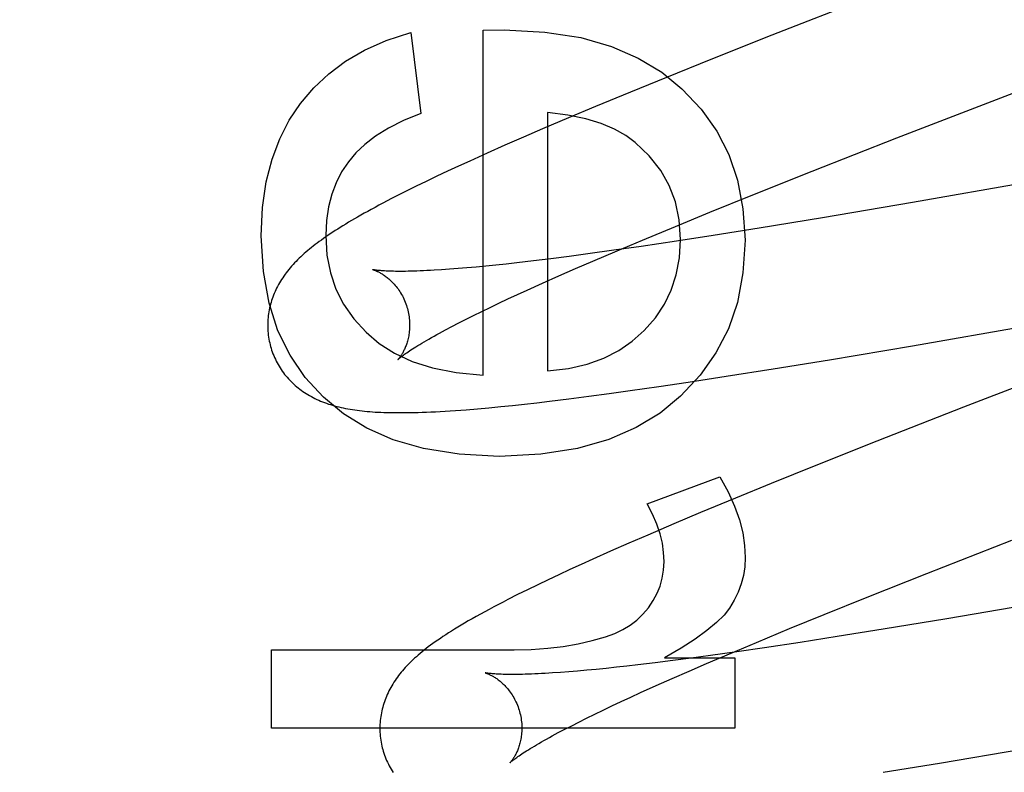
# Model space of a CAD drawing. Header units: inches. Extents: x 0 to 293, y 0 to 190.
# Tile 27 of 84: x 98.655 to 98.794, y 97.382 to 97.488. Entities that reach past the tile are written whole.
import ezdxf

# ---------------------------------------------------------------- set-up
doc = ezdxf.new("R2010")
doc.units = ezdxf.units.IN
doc.header["$LTSCALE"] = 16.12069
doc.header["$MEASUREMENT"] = 0
doc.linetypes.add('HIDDEN', pattern=[0.2, 0.1, -0.1])
doc.layers.add('DEFAULT_2', color=8, linetype='HIDDEN')

msp = doc.modelspace()

# ---------------------------------------------------------------- linework, layer by layer
at = {"layer": 'DEFAULT_2', "color": 8, "linetype": 'HIDDEN'}
for p, q in [((98.65561, 94.30945), (98.65561, 99.80995)), ((98.77412, 97.49142), (98.76084, 97.48621)), ((98.70998, 97.48661), (98.71139, 97.47519)), ((98.72017, 97.48692), (98.72312, 97.48698)), ((98.72017, 97.4383), (98.72017, 97.48692)), ((98.76084, 97.48621), (98.75223, 97.48279)), ((98.77844, 97.47174), (98.81504, 97.48592)), ((98.75223, 97.48279), (98.74597, 97.48027)), ((98.74597, 97.48027), (98.7409, 97.4782)), ((98.7409, 97.4782), (98.73599, 97.47617)), ((98.72926, 97.47532), (98.72926, 97.43891)), ((98.73599, 97.47617), (98.73219, 97.47457)), ((98.73219, 97.47457), (98.72851, 97.47301)), ((98.72851, 97.47301), (98.72584, 97.47185)), ((98.72584, 97.47185), (98.72324, 97.47071)), ((98.7665, 97.46704), (98.77844, 97.47174)), ((98.83299, 97.47177), (98.78064, 97.46266)), ((98.72072, 97.46959), (98.71828, 97.46849)), ((98.72324, 97.47071), (98.72072, 97.46959)), ((98.71828, 97.46849), (98.71669, 97.46776)), ((98.71515, 97.46705), (98.71364, 97.46634)), ((98.71669, 97.46776), (98.71515, 97.46705)), ((98.75813, 97.46371), (98.7665, 97.46704)), ((98.71217, 97.46563), (98.71074, 97.46494)), ((98.71364, 97.46634), (98.71217, 97.46563)), ((98.70933, 97.46424), (98.70795, 97.46354)), ((98.71074, 97.46494), (98.70933, 97.46424)), ((98.7521, 97.46127), (98.75813, 97.46371)), ((98.78064, 97.46266), (98.76794, 97.46051)), ((98.74726, 97.45929), (98.7521, 97.46127)), ((98.76794, 97.46051), (98.75902, 97.45905)), ((98.74261, 97.45736), (98.74726, 97.45929)), ((98.75902, 97.45905), (98.75258, 97.45802)), ((98.73905, 97.45586), (98.74261, 97.45736)), ((98.7474, 97.45722), (98.74242, 97.45647)), ((98.75258, 97.45802), (98.7474, 97.45722)), ((98.73859, 97.45592), (98.73492, 97.45541)), ((98.73564, 97.4544), (98.73905, 97.45586)), ((98.74242, 97.45647), (98.73859, 97.45592)), ((98.72725, 97.45443), (98.7249, 97.45415)), ((98.72971, 97.45473), (98.72725, 97.45443)), ((98.73227, 97.45506), (98.72971, 97.45473)), ((98.73492, 97.45541), (98.73227, 97.45506)), ((98.73318, 97.45334), (98.73564, 97.4544)), ((98.71546, 97.45325), (98.71433, 97.45317)), ((98.71664, 97.45334), (98.71546, 97.45325)), ((98.71789, 97.45344), (98.71664, 97.45334)), ((98.71918, 97.45356), (98.71789, 97.45344)), ((98.72054, 97.45369), (98.71918, 97.45356)), ((98.72194, 97.45383), (98.72054, 97.45369)), ((98.7234, 97.45398), (98.72194, 97.45383)), ((98.7249, 97.45415), (98.7234, 97.45398)), ((98.73082, 97.4523), (98.73318, 97.45334)), ((98.72855, 97.45129), (98.73082, 97.4523)), ((98.72501, 97.44968), (98.72639, 97.45031)), ((98.72639, 97.45031), (98.72855, 97.45129)), ((98.78061, 97.44247), (98.82868, 97.45083)), ((98.72239, 97.44845), (98.72367, 97.44906)), ((98.72367, 97.44906), (98.72501, 97.44968)), ((98.71997, 97.44729), (98.72115, 97.44787)), ((98.72115, 97.44787), (98.72239, 97.44845)), ((98.71675, 97.44568), (98.71777, 97.4462)), ((98.71777, 97.4462), (98.71884, 97.44674)), ((98.71884, 97.44674), (98.71997, 97.44729)), ((98.71489, 97.44471), (98.71579, 97.44518)), ((98.71579, 97.44518), (98.71675, 97.44568)), ((98.76895, 97.4405), (98.78061, 97.44247)), ((98.76101, 97.43921), (98.76895, 97.4405)), ((98.75441, 97.43816), (98.76101, 97.43921)), ((98.74906, 97.43734), (98.75441, 97.43816)), ((98.74086, 97.43614), (98.7449, 97.43672)), ((98.7449, 97.43672), (98.74906, 97.43734)), ((98.7295, 97.43465), (98.73223, 97.43498)), ((98.73223, 97.43498), (98.73504, 97.43535)), ((98.73504, 97.43535), (98.73791, 97.43573)), ((98.73791, 97.43573), (98.74086, 97.43614)), ((98.71779, 97.43346), (98.71938, 97.43359)), ((98.71938, 97.43359), (98.721, 97.43374)), ((98.721, 97.43374), (98.72265, 97.43389)), ((98.72265, 97.43389), (98.72431, 97.43406)), ((98.72431, 97.43406), (98.726, 97.43425)), ((98.726, 97.43425), (98.72773, 97.43444)), ((98.72773, 97.43444), (98.7295, 97.43465)), ((98.7878, 97.4338), (98.77561, 97.42902)), ((98.77561, 97.42902), (98.767, 97.42559)), ((98.767, 97.42559), (98.76074, 97.42306)), ((98.74325, 97.42019), (98.75351, 97.42399)), ((98.76074, 97.42306), (98.75569, 97.42099)), ((98.75569, 97.42099), (98.75079, 97.41896)), ((98.75079, 97.41896), (98.74701, 97.41737)), ((98.74701, 97.41737), (98.74335, 97.4158)), ((98.74335, 97.4158), (98.74069, 97.41465)), ((98.74069, 97.41465), (98.73811, 97.41351)), ((98.78265, 97.4104), (98.79463, 97.4151)), ((98.73811, 97.41351), (98.7356, 97.4124)), ((98.73398, 97.41166), (98.73239, 97.41093)), ((98.7356, 97.4124), (98.73398, 97.41166)), ((98.73084, 97.41021), (98.72933, 97.4095)), ((98.73239, 97.41093), (98.73084, 97.41021)), ((98.77425, 97.40705), (98.78265, 97.4104)), ((98.72786, 97.40879), (98.72642, 97.40809)), ((98.72933, 97.4095), (98.72786, 97.40879)), ((98.72502, 97.4074), (98.72366, 97.40671)), ((98.72642, 97.40809), (98.72502, 97.4074)), ((98.76819, 97.4046), (98.77425, 97.40705)), ((98.79816, 97.40617), (98.78544, 97.40401)), ((98.76333, 97.40261), (98.76819, 97.4046)), ((98.78544, 97.40401), (98.7765, 97.40253)), ((98.75866, 97.40068), (98.76333, 97.40261)), ((98.7765, 97.40253), (98.77002, 97.40149)), ((98.75508, 97.39917), (98.75866, 97.40068)), ((98.7648, 97.40067), (98.75977, 97.39991)), ((98.77002, 97.40149), (98.7648, 97.40067)), ((98.6904, 97.38857), (98.6904, 97.39962)), ((98.6904, 97.39962), (98.72453, 97.39962)), ((98.75217, 97.39882), (98.74948, 97.39845)), ((98.75164, 97.39771), (98.75508, 97.39917)), ((98.7559, 97.39935), (98.75217, 97.39882)), ((98.75977, 97.39991), (98.7559, 97.39935)), ((98.74197, 97.39751), (98.74043, 97.39733)), ((98.74438, 97.3978), (98.74197, 97.39751)), ((98.74688, 97.39811), (98.74438, 97.3978)), ((98.74571, 97.39851), (98.75559, 97.39851)), ((98.74948, 97.39845), (98.74688, 97.39811)), ((98.74917, 97.39664), (98.75164, 97.39771)), ((98.75559, 97.39851), (98.75559, 97.38857)), ((98.73108, 97.39644), (98.72996, 97.39637)), ((98.73225, 97.39653), (98.73108, 97.39644)), ((98.73348, 97.39663), (98.73225, 97.39653)), ((98.73477, 97.39675), (98.73348, 97.39663)), ((98.7361, 97.39687), (98.73477, 97.39675)), ((98.7375, 97.39701), (98.7361, 97.39687)), ((98.73894, 97.39717), (98.7375, 97.39701)), ((98.74043, 97.39733), (98.73894, 97.39717)), ((98.7468, 97.39559), (98.74917, 97.39664)), ((98.74452, 97.39458), (98.7468, 97.39559)), ((98.74095, 97.39296), (98.74234, 97.3936)), ((98.74234, 97.3936), (98.74452, 97.39458)), ((98.73831, 97.39173), (98.73961, 97.39233)), ((98.73961, 97.39233), (98.74095, 97.39296)), ((98.73475, 97.39), (98.73588, 97.39056)), ((98.73588, 97.39056), (98.73707, 97.39114)), ((98.73707, 97.39114), (98.73831, 97.39173)), ((98.73264, 97.38894), (98.73366, 97.38946)), ((98.73366, 97.38946), (98.73475, 97.39)), ((98.75559, 97.38857), (98.6904, 97.38857)), ((98.73076, 97.38796), (98.73167, 97.38844)), ((98.73167, 97.38844), (98.73264, 97.38894)), ((98.78441, 97.38366), (98.79602, 97.38561)), ((98.77651, 97.38237), (98.78441, 97.38366))]:
    msp.add_line(p, q, dxfattribs=at)
for points in [[(98.69446, 97.47659), (98.69632, 97.4788), (98.69844, 97.48078), (98.7008, 97.48255), (98.70347, 97.48411), (98.70654, 97.48546), (98.70998, 97.48661)], [(98.72312, 97.48698), (98.72885, 97.48665), (98.73391, 97.48588), (98.73825, 97.48464), (98.742, 97.48299), (98.74532, 97.48101), (98.74815, 97.47868)], [(98.74815, 97.47868), (98.75085, 97.47579), (98.75306, 97.47269), (98.75476, 97.46939), (98.75599, 97.46579), (98.75676, 97.46176), (98.75707, 97.45733)], [(98.68892, 97.45794), (98.68913, 97.46194), (98.68963, 97.46555), (98.69045, 97.46875), (98.69154, 97.47162), (98.69288, 97.47425), (98.69446, 97.47659)], [(98.71139, 97.47519), (98.70897, 97.47419), (98.70685, 97.47313), (98.70504, 97.47201), (98.70351, 97.47084), (98.70223, 97.46963), (98.7012, 97.46838)], [(98.74158, 97.47112), (98.74026, 97.4721), (98.73866, 97.47298), (98.7368, 97.47377), (98.73463, 97.47443), (98.73211, 97.47494), (98.72926, 97.47532)], [(98.74798, 97.45745), (98.74778, 97.46022), (98.74725, 97.46276), (98.74639, 97.46505), (98.74518, 97.46717), (98.74357, 97.4692), (98.74158, 97.47112)], [(98.7012, 97.46838), (98.70025, 97.46696), (98.69947, 97.46543), (98.69885, 97.46381), (98.6984, 97.46204), (98.69812, 97.46011), (98.69801, 97.458)], [(98.70795, 97.46354), (98.70729, 97.4632), (98.70666, 97.46288), (98.70606, 97.46256), (98.70549, 97.46226), (98.70495, 97.46196), (98.70442, 97.46168), (98.70392, 97.4614), (98.70343, 97.46113), (98.70296, 97.46086), (98.7025, 97.4606), (98.70206, 97.46035), (98.70164, 97.4601), (98.70123, 97.45986), (98.70083, 97.45961), (98.70044, 97.45938), (98.70006, 97.45914), (98.6997, 97.45891), (98.69934, 97.45869), (98.699, 97.45846), (98.69866, 97.45824), (98.69833, 97.45802), (98.69801, 97.4578), (98.6977, 97.45758), (98.6974, 97.45736), (98.6971, 97.45715), (98.69681, 97.45694), (98.69653, 97.45672), (98.69626, 97.45651), (98.69599, 97.4563), (98.69573, 97.45608), (98.69547, 97.45587), (98.69522, 97.45566)], [(98.6977, 97.43523), (98.69513, 97.43801), (98.693, 97.44114), (98.69129, 97.44457), (98.69003, 97.44845), (98.68925, 97.45292), (98.68892, 97.45794)], [(98.69801, 97.458), (98.69819, 97.45525), (98.69867, 97.45272), (98.69945, 97.45043), (98.70053, 97.44831), (98.70195, 97.44628), (98.7037, 97.44436)], [(98.74287, 97.44463), (98.74442, 97.44642), (98.74569, 97.44832), (98.74667, 97.45032), (98.74737, 97.45248), (98.74781, 97.45486), (98.74798, 97.45745)], [(98.75707, 97.45733), (98.75675, 97.45274), (98.75597, 97.44857), (98.75471, 97.44486), (98.75296, 97.44148), (98.75071, 97.4383), (98.74797, 97.43536)], [(98.69522, 97.45566), (98.69497, 97.45544), (98.69473, 97.45523), (98.6945, 97.45501), (98.69427, 97.45479), (98.69405, 97.45457), (98.69383, 97.45435), (98.69362, 97.45413), (98.69341, 97.45391), (98.69321, 97.45368), (98.69301, 97.45345), (98.69282, 97.45322), (98.69264, 97.45299), (98.69246, 97.45276), (98.69228, 97.45253), (98.69212, 97.45229), (98.69195, 97.45205), (98.6918, 97.45181), (98.69165, 97.45157), (98.6915, 97.45133), (98.69136, 97.45108), (98.69123, 97.45083), (98.6911, 97.45058), (98.69098, 97.45034), (98.69087, 97.45009), (98.69076, 97.44984), (98.69066, 97.44959), (98.69056, 97.44933), (98.69047, 97.44908), (98.69039, 97.44883), (98.69031, 97.44857), (98.69023, 97.44831), (98.69017, 97.44805), (98.69011, 97.44779), (98.69005, 97.44752), (98.69, 97.44725), (98.68996, 97.44698), (98.68992, 97.44671), (98.68989, 97.44644), (98.68987, 97.44617), (98.68985, 97.44589), (98.68984, 97.44562), (98.68984, 97.44534), (98.68984, 97.44507), (98.68985, 97.44479), (98.68987, 97.44451), (98.68989, 97.44423), (98.68992, 97.44396), (98.68996, 97.44368), (98.69001, 97.44341), (98.69006, 97.44313), (98.69012, 97.44286), (98.69018, 97.44259), (98.69025, 97.44236)], [(98.70468, 97.45318), (98.70466, 97.45318), (98.70465, 97.45318), (98.70465, 97.45319), (98.70465, 97.45318), (98.70467, 97.45318), (98.70469, 97.45317), (98.70472, 97.45317), (98.70475, 97.45315), (98.7048, 97.45314), (98.70484, 97.45312), (98.7049, 97.4531), (98.70496, 97.45308), (98.70503, 97.45305), (98.7051, 97.45302), (98.70518, 97.45299), (98.70526, 97.45295), (98.70534, 97.45291), (98.70543, 97.45287), (98.70553, 97.45282), (98.70562, 97.45277), (98.70572, 97.45271), (98.70583, 97.45265), (98.70594, 97.45259), (98.70605, 97.45252), (98.70616, 97.45244), (98.70627, 97.45237), (98.70639, 97.45228), (98.70651, 97.45219), (98.70664, 97.4521), (98.70676, 97.452), (98.70689, 97.45189), (98.70701, 97.45178), (98.70714, 97.45166), (98.70727, 97.45153), (98.70741, 97.4514), (98.70754, 97.45126), (98.70767, 97.45112), (98.7078, 97.45097), (98.70793, 97.45081), (98.70806, 97.45064), (98.70819, 97.45047), (98.70832, 97.45029), (98.70844, 97.4501), (98.70856, 97.44991), (98.70868, 97.44971), (98.7088, 97.4495), (98.70891, 97.44929), (98.70901, 97.44907), (98.70911, 97.44885), (98.70921, 97.44862), (98.7093, 97.44839), (98.70938, 97.44816), (98.70945, 97.44792), (98.70951, 97.44771)], [(98.71433, 97.45317), (98.71326, 97.4531), (98.71275, 97.45307), (98.71226, 97.45305), (98.71178, 97.45303), (98.71131, 97.45301), (98.71086, 97.45299), (98.71043, 97.45298), (98.71001, 97.45297), (98.70961, 97.45296), (98.70923, 97.45295), (98.70886, 97.45295), (98.70851, 97.45295), (98.70817, 97.45295), (98.70785, 97.45295), (98.70755, 97.45296), (98.70726, 97.45296), (98.70699, 97.45297), (98.70674, 97.45298), (98.7065, 97.45299), (98.70628, 97.453), (98.70607, 97.45302), (98.70588, 97.45303), (98.70571, 97.45305), (98.70555, 97.45306), (98.7054, 97.45307), (98.70527, 97.45309), (98.70515, 97.4531), (98.70505, 97.45312), (98.70496, 97.45313), (98.70488, 97.45314), (98.70481, 97.45315), (98.70476, 97.45316), (98.70472, 97.45317), (98.70469, 97.45318), (98.70468, 97.45318)], [(98.82775, 97.44929), (98.81029, 97.44252), (98.7878, 97.4338)], [(98.70951, 97.44771), (98.70957, 97.4475), (98.70963, 97.44726), (98.70968, 97.44702), (98.70972, 97.44678), (98.70976, 97.44654), (98.70978, 97.4463), (98.70981, 97.44606), (98.70982, 97.44582), (98.70983, 97.44559), (98.70983, 97.44536), (98.70983, 97.44513), (98.70982, 97.44491), (98.7098, 97.44469), (98.70978, 97.44447), (98.70976, 97.44426), (98.70973, 97.44406), (98.70969, 97.44386), (98.70966, 97.44367), (98.70962, 97.44348), (98.70957, 97.4433), (98.70952, 97.44313), (98.70948, 97.44296), (98.70942, 97.4428), (98.70937, 97.44264), (98.70932, 97.44249), (98.70926, 97.44235), (98.70921, 97.44221), (98.70915, 97.44207), (98.70909, 97.44195), (98.70903, 97.44183), (98.70897, 97.44171), (98.70892, 97.4416), (98.70886, 97.44149), (98.7088, 97.44139), (98.70874, 97.4413), (98.70869, 97.44121), (98.70863, 97.44112), (98.70858, 97.44104), (98.70853, 97.44097), (98.70848, 97.4409), (98.70844, 97.44084), (98.70839, 97.44078), (98.70835, 97.44073), (98.70831, 97.44068), (98.70828, 97.44064), (98.70825, 97.4406), (98.70822, 97.44057), (98.7082, 97.44055), (98.70819, 97.44053), (98.70818, 97.44052), (98.70817, 97.44052)], [(98.70817, 97.44052), (98.70818, 97.44053), (98.70819, 97.44054), (98.70822, 97.44056), (98.70825, 97.44059), (98.70829, 97.44062), (98.70833, 97.44066), (98.70839, 97.44071), (98.70846, 97.44077), (98.70854, 97.44083), (98.70863, 97.4409), (98.70873, 97.44098), (98.70884, 97.44106), (98.70897, 97.44116), (98.70911, 97.44126), (98.70926, 97.44136), (98.70942, 97.44148), (98.7096, 97.4416), (98.70979, 97.44173), (98.71, 97.44187), (98.71022, 97.44201), (98.71046, 97.44216), (98.71071, 97.44232), (98.71098, 97.44249), (98.71126, 97.44266), (98.71155, 97.44283), (98.71186, 97.44302), (98.71219, 97.44321), (98.71253, 97.44341), (98.71289, 97.44361), (98.71326, 97.44382), (98.71364, 97.44403), (98.71404, 97.44425), (98.71446, 97.44448), (98.71489, 97.44471)], [(98.72926, 97.43891), (98.7322, 97.43928), (98.73484, 97.43988), (98.73718, 97.44073), (98.73927, 97.44181), (98.74117, 97.44311), (98.74287, 97.44463)], [(98.7037, 97.44436), (98.70554, 97.44279), (98.70771, 97.44143), (98.71018, 97.44027), (98.71305, 97.43934), (98.71639, 97.43869), (98.72017, 97.4383)], [(98.69025, 97.44236), (98.69031, 97.44213), (98.6904, 97.44186), (98.69049, 97.4416), (98.69058, 97.44133), (98.69069, 97.44107), (98.6908, 97.44082), (98.69092, 97.44056), (98.69104, 97.44031), (98.69117, 97.44006), (98.6913, 97.43982), (98.69144, 97.43958), (98.69159, 97.43934), (98.69174, 97.43911), (98.6919, 97.43889), (98.69206, 97.43866), (98.69223, 97.43844), (98.6924, 97.43823), (98.69258, 97.43802), (98.69276, 97.43782), (98.69294, 97.43762), (98.69313, 97.43742), (98.69333, 97.43723), (98.69353, 97.43705), (98.69373, 97.43687), (98.69393, 97.43669), (98.69414, 97.43652), (98.69435, 97.43636), (98.69457, 97.4362), (98.69479, 97.43604), (98.69502, 97.43588), (98.69526, 97.43573), (98.6955, 97.43558), (98.69574, 97.43544), (98.69599, 97.4353), (98.69624, 97.43517), (98.6965, 97.43504), (98.69676, 97.43491), (98.69702, 97.43479), (98.69729, 97.43468), (98.69756, 97.43457), (98.69783, 97.43446), (98.69811, 97.43436), (98.6984, 97.43426), (98.69868, 97.43417), (98.69898, 97.43408), (98.69927, 97.434), (98.69957, 97.43392), (98.69987, 97.43384), (98.70018, 97.43377), (98.70049, 97.4337), (98.7008, 97.43364), (98.70112, 97.43358), (98.70145, 97.43352), (98.70177, 97.43347), (98.70211, 97.43342), (98.70244, 97.43337), (98.70279, 97.43333), (98.70314, 97.43329), (98.70349, 97.43325), (98.70386, 97.43322), (98.70423, 97.43319), (98.7046, 97.43316), (98.70499, 97.43313), (98.70538, 97.43311), (98.70579, 97.43309), (98.7062, 97.43308), (98.70663, 97.43306), (98.70706, 97.43305), (98.70751, 97.43304), (98.70796, 97.43304), (98.70844, 97.43304), (98.70892, 97.43304), (98.70943, 97.43304), (98.70994, 97.43305), (98.71048, 97.43306), (98.71103, 97.43308), (98.71161, 97.4331), (98.7122, 97.43312), (98.71282, 97.43315), (98.71346, 97.43318), (98.71412, 97.43321), (98.71481, 97.43325), (98.71552, 97.4333), (98.71626, 97.43335), (98.71779, 97.43346)], [(98.72244, 97.42688), (98.71679, 97.4272), (98.71179, 97.42798), (98.70752, 97.42922), (98.70381, 97.43087), (98.70052, 97.43286), (98.6977, 97.43523)], [(98.74797, 97.43536), (98.74508, 97.43298), (98.7417, 97.43096), (98.73786, 97.42928), (98.73344, 97.42801), (98.72828, 97.42721), (98.72244, 97.42688)], [(98.75351, 97.42399), (98.75466, 97.42189), (98.75558, 97.41988), (98.75625, 97.41795), (98.75672, 97.4161), (98.75699, 97.41433), (98.75707, 97.41263)], [(98.74565, 97.41208), (98.74559, 97.41335), (98.74541, 97.41465), (98.7451, 97.41598), (98.74464, 97.41733), (98.74403, 97.41874), (98.74325, 97.42019)], [(98.74345, 97.40556), (98.74413, 97.40656), (98.74468, 97.40759), (98.7451, 97.40862), (98.7454, 97.40971), (98.74558, 97.41086), (98.74565, 97.41208)], [(98.75707, 97.41263), (98.757, 97.41134), (98.75682, 97.4101), (98.75652, 97.40891), (98.75609, 97.40775), (98.75554, 97.40662), (98.75486, 97.40551)], [(98.72366, 97.40671), (98.72299, 97.40636), (98.72232, 97.40602), (98.72167, 97.40567), (98.72103, 97.40533), (98.7204, 97.40499), (98.71979, 97.40465), (98.71919, 97.40432), (98.71863, 97.404), (98.71808, 97.40369), (98.71757, 97.40339), (98.71708, 97.4031), (98.71661, 97.40282), (98.71616, 97.40254), (98.71573, 97.40227), (98.71531, 97.40201), (98.71491, 97.40175), (98.71452, 97.4015), (98.71415, 97.40124), (98.71379, 97.401), (98.71344, 97.40075), (98.7131, 97.40051), (98.71277, 97.40027), (98.71245, 97.40003), (98.71215, 97.3998), (98.71185, 97.39957), (98.71157, 97.39934), (98.7113, 97.39911), (98.71103, 97.39888)], [(98.73742, 97.40146), (98.7387, 97.40193), (98.73986, 97.40248), (98.74089, 97.40311), (98.74182, 97.40382), (98.74268, 97.40464), (98.74345, 97.40556)], [(98.75486, 97.40551), (98.75409, 97.40452), (98.75303, 97.40346), (98.75169, 97.40233), (98.75004, 97.40113), (98.74805, 97.39986), (98.74571, 97.39851)], [(98.72453, 97.39962), (98.72696, 97.39968), (98.72927, 97.39984), (98.73146, 97.40011), (98.73355, 97.40047), (98.73554, 97.40092), (98.73742, 97.40146)], [(98.71103, 97.39888), (98.71078, 97.39866), (98.71053, 97.39844), (98.71029, 97.39822), (98.71006, 97.398), (98.70984, 97.39779), (98.70963, 97.39757), (98.70942, 97.39735), (98.70921, 97.39713), (98.70901, 97.39691), (98.70882, 97.39668), (98.70863, 97.39646), (98.70845, 97.39623), (98.70827, 97.396), (98.7081, 97.39577), (98.70793, 97.39553), (98.70777, 97.3953), (98.70761, 97.39506), (98.70746, 97.39481), (98.70731, 97.39457), (98.70717, 97.39432), (98.70704, 97.39407), (98.70691, 97.39383), (98.70679, 97.39358), (98.70667, 97.39333), (98.70656, 97.39307), (98.70646, 97.39282), (98.70636, 97.39257), (98.70627, 97.39231), (98.70618, 97.39206), (98.7061, 97.3918), (98.70603, 97.39154), (98.70596, 97.39128), (98.7059, 97.39102), (98.70585, 97.39075), (98.7058, 97.39048), (98.70575, 97.39022), (98.70572, 97.38994), (98.70569, 97.38967), (98.70566, 97.3894), (98.70564, 97.38912), (98.70563, 97.38884), (98.70563, 97.38857), (98.70563, 97.38829), (98.70564, 97.38801), (98.70566, 97.38773), (98.70568, 97.38745), (98.70571, 97.38717), (98.70575, 97.3869), (98.7058, 97.38662), (98.70585, 97.38634), (98.70591, 97.38607), (98.70597, 97.3858), (98.70604, 97.38557)], [(98.72046, 97.39639), (98.72045, 97.39639), (98.72044, 97.39639), (98.72045, 97.39639), (98.72046, 97.39639), (98.72048, 97.39638), (98.72051, 97.39637), (98.72055, 97.39636), (98.72059, 97.39635), (98.72064, 97.39633), (98.7207, 97.39631), (98.72076, 97.39629), (98.72083, 97.39626), (98.7209, 97.39623), (98.72098, 97.3962), (98.72106, 97.39616), (98.72114, 97.39612), (98.72123, 97.39607), (98.72133, 97.39602), (98.72143, 97.39597), (98.72153, 97.39592), (98.72163, 97.39586), (98.72174, 97.39579), (98.72185, 97.39572), (98.72196, 97.39565), (98.72208, 97.39557), (98.72219, 97.39548), (98.72231, 97.39539), (98.72244, 97.3953), (98.72256, 97.3952), (98.72269, 97.39509), (98.72281, 97.39498), (98.72294, 97.39486), (98.72307, 97.39473), (98.72321, 97.3946), (98.72334, 97.39446), (98.72347, 97.39432), (98.7236, 97.39417), (98.72373, 97.39401), (98.72386, 97.39384), (98.72399, 97.39367), (98.72411, 97.39349), (98.72424, 97.3933), (98.72436, 97.39311), (98.72448, 97.39291), (98.72459, 97.3927), (98.7247, 97.39249), (98.7248, 97.39228), (98.7249, 97.39205), (98.725, 97.39183), (98.72509, 97.3916), (98.72517, 97.39137), (98.72524, 97.39113), (98.7253, 97.39092)], [(98.72996, 97.39637), (98.72891, 97.3963), (98.7284, 97.39627), (98.72791, 97.39625), (98.72744, 97.39623), (98.72698, 97.39621), (98.72654, 97.39619), (98.72611, 97.39618), (98.7257, 97.39617), (98.7253, 97.39616), (98.72492, 97.39616), (98.72456, 97.39616), (98.72421, 97.39616), (98.72388, 97.39616), (98.72357, 97.39616), (98.72327, 97.39617), (98.72299, 97.39617), (98.72272, 97.39618), (98.72247, 97.39619), (98.72224, 97.3962), (98.72202, 97.39622), (98.72182, 97.39623), (98.72163, 97.39624), (98.72146, 97.39626), (98.72131, 97.39627), (98.72116, 97.39629), (98.72104, 97.3963), (98.72092, 97.39631), (98.72082, 97.39633), (98.72073, 97.39634), (98.72066, 97.39635), (98.72059, 97.39636), (98.72054, 97.39637), (98.7205, 97.39638), (98.72047, 97.39639), (98.72046, 97.39639)], [(98.7253, 97.39092), (98.72536, 97.39071), (98.72542, 97.39047), (98.72547, 97.39023), (98.72551, 97.38999), (98.72555, 97.38974), (98.72558, 97.3895), (98.7256, 97.38926), (98.72561, 97.38903), (98.72562, 97.38879), (98.72562, 97.38856), (98.72562, 97.38833), (98.72561, 97.38811), (98.72559, 97.38789), (98.72557, 97.38767), (98.72555, 97.38746), (98.72552, 97.38726), (98.72548, 97.38706), (98.72545, 97.38687), (98.7254, 97.38668), (98.72536, 97.3865), (98.72531, 97.38633), (98.72526, 97.38616), (98.72521, 97.386), (98.72516, 97.38584), (98.7251, 97.38569), (98.72505, 97.38555), (98.72499, 97.38541), (98.72493, 97.38527), (98.72488, 97.38515), (98.72482, 97.38503), (98.72476, 97.38491), (98.7247, 97.3848), (98.72464, 97.38469), (98.72459, 97.38459), (98.72453, 97.3845), (98.72447, 97.38441), (98.72442, 97.38432), (98.72437, 97.38424), (98.72432, 97.38417), (98.72427, 97.3841), (98.72422, 97.38404), (98.72418, 97.38398), (98.72414, 97.38393), (98.7241, 97.38388), (98.72407, 97.38384), (98.72404, 97.38381), (98.72401, 97.38378), (98.72399, 97.38376), (98.72398, 97.38374), (98.72397, 97.38373), (98.72396, 97.38373)], [(98.72396, 97.38373), (98.72397, 97.38374), (98.72399, 97.38375), (98.72401, 97.38377), (98.72404, 97.3838), (98.72408, 97.38383), (98.72413, 97.38388), (98.72419, 97.38393), (98.72426, 97.38398), (98.72434, 97.38405), (98.72443, 97.38412), (98.72453, 97.3842), (98.72465, 97.38428), (98.72478, 97.38438), (98.72492, 97.38448), (98.72507, 97.38459), (98.72524, 97.3847), (98.72542, 97.38483), (98.72561, 97.38496), (98.72582, 97.3851), (98.72605, 97.38524), (98.72629, 97.38539), (98.72654, 97.38555), (98.72681, 97.38572), (98.72709, 97.38589), (98.72739, 97.38607), (98.72771, 97.38626), (98.72804, 97.38645), (98.72838, 97.38665), (98.72874, 97.38685), (98.72911, 97.38706), (98.7295, 97.38728), (98.7299, 97.3875), (98.73032, 97.38773), (98.73076, 97.38796)], [(98.70604, 97.38557), (98.7061, 97.38534), (98.70619, 97.38507), (98.70628, 97.38481), (98.70637, 97.38454), (98.70648, 97.38429), (98.70659, 97.38403), (98.7067, 97.38378), (98.70683, 97.38353), (98.70696, 97.38328), (98.70709, 97.38304), (98.70723, 97.3828), (98.70738, 97.38256), (98.70753, 97.38233)]]:
    msp.add_lwpolyline(points, dxfattribs=at)
for radius in [0.25, 0.14]:
    msp.add_arc((98.65561, 97.41862), radius, 90, 270, dxfattribs=at)

doc.saveas('drawing.dxf')
